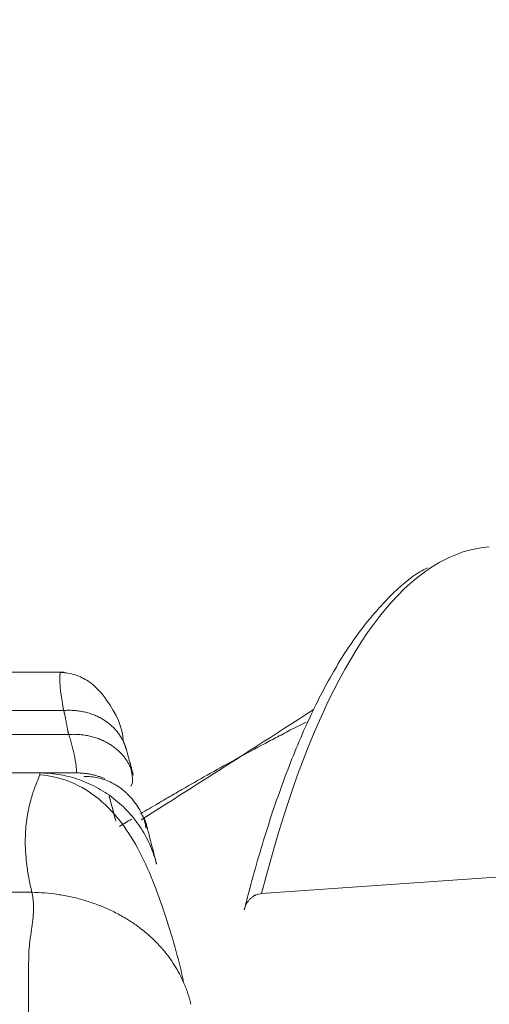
# Model space of a CAD drawing. Header units: millimetres. Extents: x -8 to 594, y 0 to 420.
# Tile 202 of 249: x 447.18 to 450.45, y 140.28 to 147.14. Entities that reach past the tile are written whole.
import ezdxf

# ---------------------------------------------------------------- set-up
doc = ezdxf.new("R2010")
doc.units = ezdxf.units.MM
doc.layers.add('1', color=7, linetype='Continuous', true_color=0xffffff)
doc.styles.add('Calibri', font='txt')
doc.dimstyles.get("Standard").update_dxf_attribs({"dimtxt": 0.18, "dimasz": 0.18, "dimexe": 0.18, "dimexo": 0.0625, "dimgap": 0.09, "dimtad": 0, "dimtih": 1, "dimtoh": 1, "dimdec": 4, "dimzin": 0, "dimdsep": 46, "dimtxsty": 'Standard', "dimcen": 0.09, "dimadec": 0, "dimazin": 0, "dimtfac": 1, "dimtdec": 4, "dimtofl": 0, "dimtmove": 0, "dimatfit": 3, "dimfxl": 0, "dimtolj": 1, "dimtzin": 0, "dimarcsym": 0})

# ---------------------------------------------------------------- blocks, each defined once
blk = doc.blocks.new('_U4')
at = {"layer": '1', "color": 18, "lineweight": 13}
for p, q in [((441.596, 117.4492), (441.596, 177.8884)), ((513.7049, 117.4492), (513.7049, 177.8884)), ((441.596, 175.8884), (471.2154, 175.8884)), ((513.7049, 175.8884), (483.6683, 175.8884))]:
    blk.add_line(p, q, dxfattribs=at)
at = {"layer": '1', "color": 18}
for points in [[(441.596, 175.8884), (445.096, 176.8262), (445.096, 174.9506)], [(513.7049, 175.8884), (510.2049, 174.9506), (510.2049, 176.8262)]]:
    blk.add_solid(points, dxfattribs=at)
at = {"layer": '1', "color": 18, "linetype": 'Continuous', "lineweight": 13, "char_height": 3.5, "attachment_point": 7, "line_spacing_factor": 1.399613, "style": 'Calibri'}
for s, insert in [('\\fCalibri|b0|i0;\\W1.0000;1.44', (472.9009, 172.9048)), ('\\fCalibri|b0|i0;\\W1.0000;DEFLATED TUBE WIDTH', (451.4174, 165.895))]:
    blk.add_mtext(s, dxfattribs=dict(at, insert=insert))

msp = doc.modelspace()

# ---------------------------------------------------------------- linework, layer by layer
at = {"layer": '1', "color": 155, "linetype": 'Continuous', "lineweight": 18}
for p, q in [((447.4902, 142.5991), (442.5607, 142.5991)), ((447.4631, 142.5966), (447.4643, 142.599)), ((447.5771, 141.8957), (447.577, 141.9005)), ((448.8651, 141.055), (450.4955, 141.1705))]:
    msp.add_line(p, q, dxfattribs=at)
at = {"layer": '1', "color": 155, "linetype": 'Continuous', "lineweight": 13}
for p, q in [((447.4877, 142.3311), (446.1586, 142.3311)), ((446.2323, 142.1636), (447.5222, 142.1636))]:
    msp.add_line(p, q, dxfattribs=at)
at = {"layer": '1', "color": 155, "linetype": 'Continuous', "lineweight": 18}
for centre, major_axis, ratio, start_param, end_param in [((451.158, 133.4954), (-0.7069, 9.975), 0.27487, 0.000015, 0.138322), ((445.0255, 141.8957), (-8.0436, 0), 0.000043, 4.423612, 4.448791), ((399.6851, 128.9045), (-49.8, 0), 1, 3.398586, 3.402192)]:
    msp.add_ellipse(centre, major_axis=major_axis, ratio=ratio, start_param=start_param, end_param=end_param, dxfattribs=at)
at = {"layer": '1', "color": 155, "linetype": 'Continuous', "lineweight": 13}
for centre, major_axis, ratio, start_param, end_param in [((451.158, 133.4954), (-0.7069, 9.975), 0.27487, 0.138322, 0.691516), ((445.0255, 141.0644), (10.8045, 0), 0.000043, 1.361924, 1.779669)]:
    msp.add_ellipse(centre, major_axis=major_axis, ratio=ratio, start_param=start_param, end_param=end_param, dxfattribs=at)
at = {"layer": '1', "color": 155, "linetype": 'Continuous', "lineweight": 18}
for points, degree, knots in [([(450.0204, 143.3244), (450.0025, 143.3159), (449.9119, 143.2687), (449.7588, 143.1327), (449.5614, 142.9104), (449.3744, 142.6268), (449.1984, 142.2893), (449.0352, 141.9001), (448.8886, 141.47), (448.7947, 141.1411), (448.75, 140.9618), (448.7453, 140.9428)], 3, [0, 0, 0, 0, 0.031686, 0.162528, 0.297951, 0.436355, 0.575773, 0.714988, 0.853763, 0.984562, 1, 1, 1, 1]), ([(447.902, 142.1165), (447.8965, 142.2158), (447.8353, 142.3507), (447.6918, 142.5231), (447.5695, 142.583), (447.5003, 142.5947), (447.4633, 142.5965)], 3, [0, 0, 0, 0, 0.507312, 0.751974, 0.876143, 1, 1, 1, 1]), ([(449.2243, 142.3355), (448.9574, 142.1631), (448.5521, 141.9027), (448.1626, 141.6551), (448.0259, 141.5684)], 3, [0, 0, 0, 0, 0.643331, 1, 1, 1, 1]), ([(448.0218, 141.6109), (448.0614, 141.6345), (448.102, 141.6585), (448.1507, 141.6871), (448.1573, 141.691), (448.1709, 141.699), (448.1778, 141.703), (448.1984, 141.715), (448.2123, 141.7231), (448.2541, 141.7475), (448.2823, 141.7638), (448.368, 141.8132), (448.4267, 141.8467), (448.6069, 141.9483), (448.7328, 142.0177), (448.8976, 142.1058), (448.9302, 142.1231), (448.9964, 142.1579), (449.0297, 142.1753), (449.1005, 142.212), (449.1381, 142.2312), (449.1759, 142.2504)], 3, [0, 0, 0, 0, 0.117467, 0.117467, 0.137319, 0.137319, 0.157171, 0.157171, 0.196875, 0.196875, 0.276283, 0.276283, 0.435099, 0.435099, 0.752731, 0.752731, 0.832139, 0.832139, 0.911547, 0.911547, 1, 1, 1, 1]), ([(447.9237, 142.0586), (447.927, 142.0467), (447.9348, 142.0179), (447.9478, 141.97), (447.9608, 141.922), (447.9685, 141.8932), (447.9718, 141.8812)], 3, [0, 0, 0, 0, 0.208015, 0.499909, 0.791573, 1, 1, 1, 1]), ([(447.3161, 141.896), (447.3162, 141.896), (447.3265, 141.896), (447.3283, 141.896), (447.3417, 141.896), (447.3488, 141.896), (447.3506, 141.896), (447.3564, 141.896), (447.3718, 141.896), (447.3808, 141.896), (447.4058, 141.896), (447.424, 141.8959), (447.4713, 141.8959), (447.5011, 141.8959), (447.5375, 141.8958), (447.5561, 141.8958), (447.5771, 141.8957), (447.5771, 141.8957)], 2, [0, 0, 0, 0.015497, 0.015497, 0.023311, 0.031124, 0.038938, 0.046752, 0.062379, 0.124887, 0.124887, 0.249903, 0.249903, 0.499935, 0.499935, 0.749968, 0.749968, 1, 1, 1]), ([(447.3209, 141.8832), (447.3209, 141.8832), (447.3217, 141.8863), (447.3223, 141.8911), (447.3208, 141.8953), (447.3176, 141.8958), (447.3161, 141.896)], 3, [0, 0, 0, 0, 0.000264, 0.360189, 0.693366, 1, 1, 1, 1]), ([(448.3224, 140.436), (448.2927, 140.583), (448.2092, 140.8738), (448.0382, 141.3498), (447.8102, 141.6752), (447.5476, 141.8408), (447.3993, 141.8754), (447.3209, 141.8833)], 3, [0, 0, 0, 0, 0.271195, 0.529903, 0.774292, 0.889508, 1, 1, 1, 1]), ([(447.9547, 141.8044), (447.9569, 141.8061), (447.9719, 141.8241), (447.9695, 141.8725), (447.9496, 141.941)], 3, [0, 0, 0, 0, 0.118412, 1, 1, 1, 1]), ([(447.7016, 141.8661), (447.6826, 141.8692), (447.6551, 141.8724), (447.6333, 141.8721), (447.6301, 141.8698), (447.6299, 141.8693)], 3, [0, 0, 0, 0, 0.500075, 0.917984, 1, 1, 1, 1]), ([(448.0605, 141.51), (448.0617, 141.5115), (448.0585, 141.5247), (448.054, 141.5438), (448.0494, 141.5613), (448.0492, 141.5665), (448.0378, 141.5987), (448.0073, 141.6553), (447.9795, 141.6956), (447.9547, 141.7252), (447.9382, 141.7425), (447.9298, 141.7508), (447.9239, 141.7565), (447.918, 141.7618), (447.9097, 141.7692), (447.8937, 141.7827), (447.8619, 141.8062), (447.8265, 141.8266), (447.7852, 141.8453), (447.7436, 141.8579), (447.7153, 141.8644), (447.7016, 141.8661)], 3, [0, 0, 0, 0, 0.126759, 0.226066, 0.329366, 0.436144, 0.528769, 0.566842, 0.599757, 0.611084, 0.614435, 0.615716, 0.6169, 0.618158, 0.61964, 0.623596, 0.636388, 0.683304, 0.759423, 0.864963, 1, 1, 1, 1]), ([(448.8651, 141.055), (448.8582, 141.0545), (448.8515, 141.0534), (448.8384, 141.0502), (448.832, 141.048), (448.8242, 141.0447), (448.8226, 141.0439), (448.8196, 141.0425), (448.815, 141.0402), (448.8107, 141.0376), (448.8022, 141.0321), (448.7969, 141.028), (448.7893, 141.0212), (448.7868, 141.0189), (448.7821, 141.014), (448.7798, 141.0115), (448.7733, 141.0037), (448.7694, 140.9982), (448.764, 140.9895), (448.7622, 140.9866), (448.759, 140.9805), (448.7574, 140.9775), (448.7531, 140.9681), (448.7507, 140.9618), (448.7472, 140.9512), (448.7461, 140.947), (448.745, 140.9429)], 3, [0, 0, 0, 0, 0.115969, 0.115969, 0.231938, 0.231938, 0.26093, 0.26093, 0.289922, 0.347907, 0.347907, 0.463876, 0.463876, 0.52186, 0.52186, 0.579845, 0.579845, 0.695814, 0.695814, 0.753798, 0.753798, 0.811782, 0.811782, 0.927751, 0.927751, 1, 1, 1, 1])]:
    msp.add_open_spline(points, degree=degree, knots=knots, dxfattribs=at)
at = {"layer": '1', "color": 155, "linetype": 'Continuous', "lineweight": 13}
for points, knots in [([(447.4877, 142.3311), (447.4834, 142.3527), (447.4747, 142.3972), (447.4671, 142.4525), (447.4624, 142.501), (447.4606, 142.5387), (447.4605, 142.5689), (447.4617, 142.5876), (447.4627, 142.5947), (447.4631, 142.5966)], [0, 0, 0, 0, 0.142177, 0.292989, 0.43233, 0.586818, 0.72097, 0.882276, 1, 1, 1, 1]), ([(447.577, 141.9005), (447.577, 141.9011), (447.577, 141.904), (447.5768, 141.9136), (447.5752, 141.9331), (447.572, 141.9603), (447.5673, 141.9895), (447.5614, 142.0198), (447.554, 142.0528), (447.545, 142.0879), (447.5347, 142.1245), (447.5263, 142.1508), (447.5222, 142.1636)], [0, 0, 0, 0, 0.031283, 0.136685, 0.288127, 0.422209, 0.527814, 0.629645, 0.727737, 0.822129, 0.912867, 1, 1, 1, 1]), ([(447.2658, 141.0648), (447.2581, 141.0984), (447.2424, 141.1663), (447.2285, 141.2612), (447.2206, 141.3519), (447.2187, 141.4599), (447.2289, 141.5801), (447.2529, 141.6959), (447.282, 141.7862), (447.3047, 141.8408), (447.3165, 141.8695), (447.3201, 141.8797), (447.3209, 141.8832)], [0, 0, 0, 0, 0.069984, 0.141494, 0.214655, 0.289572, 0.426179, 0.575658, 0.718368, 0.859925, 0.942758, 1, 1, 1, 1]), ([(447.8079, 141.7199), (447.8114, 141.7067), (447.8148, 141.6938), (447.8299, 141.6372), (447.8402, 141.5981), (447.8492, 141.5637), (447.8499, 141.5612), (447.8505, 141.5588)], [0, 0, 0, 0, 0.206825, 0.206825, 0.942695, 0.942695, 1, 1, 1, 1]), ([(448.0685, 141.516), (448.0687, 141.515), (448.0693, 141.5129), (448.0734, 141.4972), (448.0795, 141.4736), (448.0901, 141.4329), (448.1035, 141.3811), (448.1165, 141.3307), (448.1223, 141.308), (448.125, 141.2972), (448.1257, 141.2945), (448.1272, 141.2887), (448.1295, 141.2796), (448.1318, 141.2709), (448.1334, 141.2646), (448.1343, 141.2609), (448.1344, 141.2604), (448.1345, 141.2602)], [0, 0, 0, 0, 0.121829, 0.249813, 0.370393, 0.49971, 0.749705, 0.874729, 0.937243, 0.952872, 0.960687, 0.968529, 0.976418, 0.984318, 0.990221, 0.995444, 1, 1, 1, 1]), ([(447.3567, 138.5981), (447.3446, 138.6718), (447.3199, 138.8208), (447.2931, 139.0426), (447.2695, 139.2963), (447.2528, 139.5832), (447.2441, 139.8918), (447.242, 140.199), (447.2427, 140.4289), (447.2434, 140.5781), (447.2438, 140.6471), (447.2503, 140.7113), (447.26, 140.7823), (447.2706, 140.8559), (447.2768, 140.9193), (447.2775, 140.9749), (447.2744, 141.0212), (447.2686, 141.0507), (447.2658, 141.0648)], [0, 0, 0, 0, 0.081038, 0.163926, 0.248714, 0.370148, 0.498161, 0.618181, 0.748366, 0.789355, 0.811007, 0.838108, 0.874313, 0.906048, 0.937617, 0.960231, 0.981007, 1, 1, 1, 1])]:
    msp.add_open_spline(points, degree=3, knots=knots, dxfattribs=at)
for points, weights in [([(447.4877, 142.3311), (447.788, 142.3516), (447.902, 142.1165)], [1, 0.810598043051, 0.952631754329]), ([(447.5222, 142.1636), (447.8326, 142.1845), (447.9496, 141.941)], [1, 0.809729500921, 0.95243237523]), ([(447.3161, 141.896), (447.9724, 141.896), (448.1345, 141.2602)], [1, 0.789653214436, 1]), ([(447.5771, 141.8957), (447.6788, 141.8957), (447.7727, 141.8565)], [1, 0.935982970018, 0.911234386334]), ([(448.0465, 141.5815), (448.0597, 141.5495), (448.0685, 141.516)], [0.959462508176, 0.977252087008, 1]), ([(447.2658, 141.0648), (448.0561, 141.045), (448.3224, 140.436)], [1, 0.8307803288, 0.9576950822])]:
    msp.add_rational_spline(points, weights, degree=2, dxfattribs=at)
msp.add_open_spline([(447.5222, 142.1636), (447.5148, 142.1911), (447.4953, 142.3031), (447.4877, 142.3311)], degree=2, dxfattribs=at)
at = {"layer": '1', "color": 155, "linetype": 'Continuous', "lineweight": 18}
for points, weights in [([(447.902, 142.1165), (447.9156, 142.0885), (447.9237, 142.0586)], [0.952631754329, 0.972930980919, 1]), ([(447.9496, 141.941), (447.9635, 141.9121), (447.9718, 141.8812)], [0.95243237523, 0.972818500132, 1]), ([(448.3224, 140.436), (448.3548, 140.362), (448.3731, 140.2837)], [0.9576950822, 0.975825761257, 1])]:
    msp.add_rational_spline(points, weights, degree=2, dxfattribs=at)
msp.add_open_spline([(447.8756, 141.5233), (447.9032, 141.5399), (447.9313, 141.5569), (447.9601, 141.5741)], degree=3, dxfattribs=at)

# ---------------------------------------------------------------- dimensions: what is measured, and where the dimension line sits
at = {"layer": '1', "color": 18, "linetype": 'Continuous', "lineweight": 13}
dim = msp.add_linear_dim(base=(513.7049, 175.8884), p1=(441.596, 117.4492), p2=(513.7049, 117.4492), text=' <> \\P\\fCalibri|b0|i0;\\C18;{\\H1.00x;\\fCalibri|b0|i0;DEFLATED TUBE WIDTH\\fCalibri|b0|i0;}\\C18;', dimstyle='Standard', override={"dimtxt": 3.5, "dimasz": 3.5, "dimexe": 2, "dimexo": 0, "dimgap": 1.5, "dimtih": 0, "dimtoh": 0, "dimdec": 2, "dimlfac": 0.02, "dimdsep": 46, "dimlunit": 2, "dimtxsty": 'Calibri', "dimsah": 1, "dimse1": 0, "dimse2": 0, "dimsd1": 0, "dimsd2": 0, "dimclrd": 18, "dimclre": 18, "dimclrt": 18, "dimtol": 0, "dimtm": -0.1, "dimtfac": 1, "dimtdec": 2, "dimtofl": 1, "dimtmove": 0, "dimlwd": 13, "dimlwe": 13}, dxfattribs=at)
dim.commit()
dim.dimension.update_dxf_attribs({"geometry": '_U4', "text_midpoint": (477.4419, 175.8884), "dimtype": 160})

doc.saveas('drawing.dxf')
